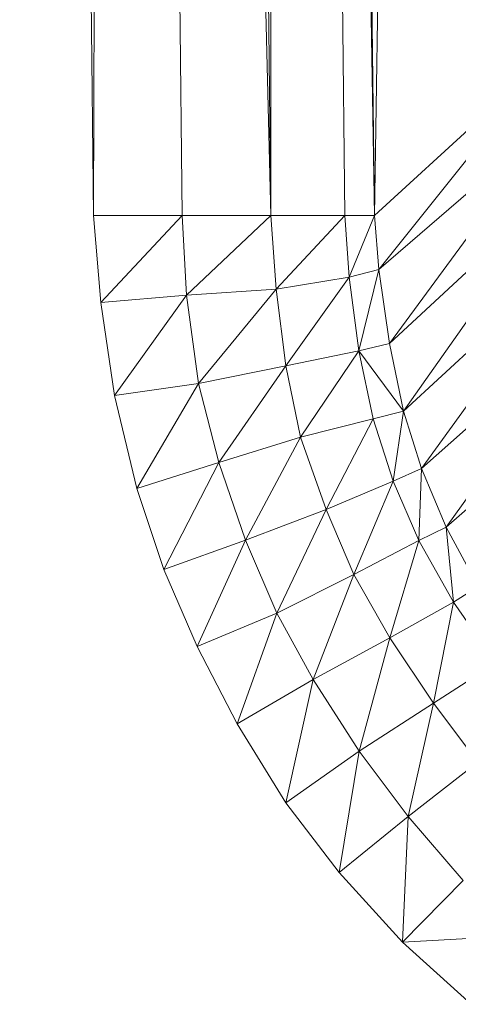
# Model space of a CAD drawing. Header units: metres. Extents: x 391.1 to 427.5, y 12.7 to 28.4.
# Tile 139 of 245: x 408.1967 to 408.2167, y 23.4203 to 23.4652. Entities that reach past the tile are written whole.
import ezdxf

# ---------------------------------------------------------------- set-up
doc = ezdxf.new("R2010")
doc.units = ezdxf.units.M
doc.layers.add('02_MOBILIARIO', color=7, linetype='Continuous', lineweight=18)

# ---------------------------------------------------------------- blocks, each defined once
blk = doc.blocks.new('Family - Plats de dutxa PS-1-153501-01_ELEC _PS1')
at = {"layer": '02_MOBILIARIO', "color": 253, "true_color": 0xaaaaaa}
for p, q in [((0.064997, 0.4), (0.068368, 0.105562)), ((0.068368, 0.105562), (0.064997, 0.4)), ((0.069042, 0.4), (0.068368, 0.105562)), ((0.068368, 0.105562), (0.069042, 0.4)), ((0.069042, 0.4), (0.072413, 0.105562)), ((0.076458, 0.105562), (0.069042, 0.4)), ((0.072413, 0.105562), (0.069042, 0.4)), ((0.069042, 0.4), (0.076458, 0.105562)), ((0.073087, 0.4), (0.076458, 0.105562)), ((0.076458, 0.105562), (0.073087, 0.4)), ((0.076458, 0.4), (0.079828, 0.105562)), ((0.076458, 0.4), (0.076458, 0.105562)), ((0.076458, 0.105562), (0.076458, 0.4)), ((0.081177, 0.105562), (0.076458, 0.4)), ((0.079828, 0.105562), (0.076458, 0.4)), ((0.076458, 0.4), (0.081177, 0.105562)), ((0.077806, 0.4), (0.081177, 0.105562)), ((0.081177, 0.105562), (0.077806, 0.4)), ((0.085896, 0.4), (0.081177, 0.105562)), ((0.081177, 0.105562), (0.085896, 0.4)), ((0.081177, 0.105562), (0.089267, 0.112978)), ((0.089267, 0.112978), (0.081177, 0.105562)), ((0.089267, 0.112978), (0.081379, 0.10309)), ((0.081379, 0.10309), (0.089267, 0.112978)), ((0.089504, 0.110131), (0.081379, 0.10309)), ((0.081379, 0.10309), (0.089504, 0.110131)), ((0.089504, 0.110131), (0.081865, 0.099724)), ((0.081865, 0.099724), (0.089504, 0.110131)), ((0.089954, 0.107239), (0.081865, 0.099724)), ((0.081865, 0.099724), (0.089954, 0.107239)), ((0.089954, 0.107239), (0.08251, 0.096631)), ((0.08251, 0.096631), (0.089954, 0.107239)), ((0.068368, 0.105562), (0.068703, 0.101589)), ((0.072413, 0.105562), (0.068368, 0.105562)), ((0.068703, 0.101589), (0.068368, 0.105562)), ((0.068368, 0.105562), (0.072413, 0.105562)), ((0.072413, 0.105562), (0.068703, 0.101589)), ((0.068703, 0.101589), (0.072413, 0.105562)), ((0.072413, 0.105562), (0.076458, 0.105562)), ((0.072413, 0.105562), (0.072599, 0.101931)), ((0.072599, 0.101931), (0.072413, 0.105562)), ((0.072413, 0.105562), (0.076458, 0.105562)), ((0.076458, 0.105562), (0.072599, 0.101931)), ((0.072599, 0.101931), (0.076458, 0.105562)), ((0.079828, 0.105562), (0.076458, 0.105562)), ((0.076699, 0.102205), (0.076458, 0.105562)), ((0.076458, 0.105562), (0.079828, 0.105562)), ((0.076458, 0.105562), (0.076699, 0.102205)), ((0.079828, 0.105562), (0.076699, 0.102205)), ((0.076699, 0.102205), (0.079828, 0.105562)), ((0.079828, 0.105562), (0.081177, 0.105562)), ((0.079828, 0.105562), (0.080021, 0.10275)), ((0.080021, 0.10275), (0.079828, 0.105562)), ((0.079828, 0.105562), (0.081177, 0.105562)), ((0.081177, 0.105562), (0.080021, 0.10275)), ((0.080021, 0.10275), (0.081177, 0.105562)), ((0.081177, 0.105562), (0.081379, 0.10309)), ((0.081379, 0.10309), (0.081177, 0.105562)), ((0.090705, 0.104233), (0.08251, 0.096631)), ((0.08251, 0.096631), (0.090705, 0.104233)), ((0.090705, 0.104233), (0.083325, 0.094013)), ((0.083325, 0.094013), (0.090705, 0.104233)), ((0.080021, 0.10275), (0.081379, 0.10309)), ((0.081379, 0.10309), (0.080021, 0.10275)), ((0.081379, 0.10309), (0.080472, 0.099384)), ((0.080472, 0.099384), (0.081379, 0.10309)), ((0.081379, 0.10309), (0.081865, 0.099724)), ((0.081865, 0.099724), (0.081379, 0.10309)), ((0.076699, 0.102205), (0.080021, 0.10275)), ((0.080021, 0.10275), (0.076699, 0.102205)), ((0.080021, 0.10275), (0.077134, 0.098704)), ((0.077134, 0.098704), (0.080021, 0.10275)), ((0.080472, 0.099384), (0.080021, 0.10275)), ((0.080021, 0.10275), (0.080472, 0.099384)), ((0.072599, 0.101931), (0.076699, 0.102205)), ((0.076699, 0.102205), (0.072599, 0.101931)), ((0.076699, 0.102205), (0.073146, 0.097895)), ((0.073146, 0.097895), (0.076699, 0.102205)), ((0.076699, 0.102205), (0.077134, 0.098704)), ((0.077134, 0.098704), (0.076699, 0.102205)), ((0.068703, 0.101589), (0.072599, 0.101931)), ((0.072599, 0.101931), (0.068703, 0.101589)), ((0.068703, 0.101589), (0.069318, 0.097347)), ((0.069318, 0.097347), (0.068703, 0.101589)), ((0.072599, 0.101931), (0.069318, 0.097347)), ((0.069318, 0.097347), (0.072599, 0.101931)), ((0.073146, 0.097895), (0.072599, 0.101931)), ((0.072599, 0.101931), (0.073146, 0.097895)), ((0.091568, 0.101341), (0.083325, 0.094013)), ((0.083325, 0.094013), (0.091568, 0.101341)), ((0.091568, 0.101341), (0.084454, 0.091347)), ((0.084454, 0.091347), (0.091568, 0.101341)), ((0.081865, 0.099724), (0.080472, 0.099384)), ((0.081865, 0.099724), (0.080472, 0.099384)), ((0.081865, 0.099724), (0.08251, 0.096631)), ((0.08251, 0.096631), (0.081865, 0.099724)), ((0.080472, 0.099384), (0.077134, 0.098704)), ((0.077134, 0.098704), (0.080472, 0.099384)), ((0.080472, 0.099384), (0.077806, 0.09545)), ((0.077806, 0.09545), (0.080472, 0.099384)), ((0.080472, 0.099384), (0.081118, 0.096291)), ((0.081118, 0.096291), (0.080472, 0.099384)), ((0.080472, 0.099384), (0.08251, 0.096631)), ((0.08251, 0.096631), (0.080472, 0.099384)), ((0.077134, 0.098704), (0.073146, 0.097895)), ((0.073146, 0.097895), (0.077134, 0.098704)), ((0.077134, 0.098704), (0.074078, 0.094285)), ((0.074078, 0.094285), (0.077134, 0.098704)), ((0.077806, 0.09545), (0.077134, 0.098704)), ((0.077134, 0.098704), (0.077806, 0.09545)), ((0.092731, 0.098636), (0.084454, 0.091347)), ((0.084454, 0.091347), (0.092731, 0.098636)), ((0.073146, 0.097895), (0.069318, 0.097347)), ((0.069318, 0.097347), (0.073146, 0.097895)), ((0.073146, 0.097895), (0.070343, 0.093106)), ((0.070343, 0.093106), (0.073146, 0.097895)), ((0.073146, 0.097895), (0.074078, 0.094285)), ((0.074078, 0.094285), (0.073146, 0.097895)), ((0.069318, 0.097347), (0.070343, 0.093106)), ((0.070343, 0.093106), (0.069318, 0.097347)), ((0.081118, 0.096291), (0.08251, 0.096631)), ((0.081118, 0.096291), (0.08251, 0.096631)), ((0.08251, 0.096631), (0.082035, 0.093435)), ((0.082035, 0.093435), (0.08251, 0.096631)), ((0.08251, 0.096631), (0.083325, 0.094013)), ((0.083325, 0.094013), (0.08251, 0.096631)), ((0.081118, 0.096291), (0.077806, 0.09545)), ((0.077806, 0.09545), (0.081118, 0.096291)), ((0.081118, 0.096291), (0.078968, 0.092144)), ((0.078968, 0.092144), (0.081118, 0.096291)), ((0.081118, 0.096291), (0.082035, 0.093435)), ((0.082035, 0.093435), (0.081118, 0.096291)), ((0.074078, 0.094285), (0.077806, 0.09545)), ((0.077806, 0.09545), (0.074078, 0.094285)), ((0.077806, 0.09545), (0.0753, 0.09075)), ((0.0753, 0.09075), (0.077806, 0.09545)), ((0.078968, 0.092144), (0.077806, 0.09545)), ((0.077806, 0.09545), (0.078968, 0.092144)), ((0.074078, 0.094285), (0.070343, 0.093106)), ((0.070343, 0.093106), (0.074078, 0.094285)), ((0.074078, 0.094285), (0.071574, 0.089412)), ((0.071574, 0.089412), (0.074078, 0.094285)), ((0.0753, 0.09075), (0.074078, 0.094285)), ((0.074078, 0.094285), (0.0753, 0.09075)), ((0.083325, 0.094013), (0.082035, 0.093435)), ((0.082035, 0.093435), (0.083325, 0.094013)), ((0.083325, 0.094013), (0.083199, 0.090731)), ((0.083199, 0.090731), (0.083325, 0.094013)), ((0.083325, 0.094013), (0.084454, 0.091347)), ((0.084454, 0.091347), (0.083325, 0.094013)), ((0.082035, 0.093435), (0.078968, 0.092144)), ((0.078968, 0.092144), (0.082035, 0.093435)), ((0.082035, 0.093435), (0.080239, 0.089187)), ((0.080239, 0.089187), (0.082035, 0.093435)), ((0.082035, 0.093435), (0.083199, 0.090731)), ((0.083199, 0.090731), (0.082035, 0.093435)), ((0.070343, 0.093106), (0.071574, 0.089412)), ((0.071574, 0.089412), (0.070343, 0.093106)), ((0.078968, 0.092144), (0.0753, 0.09075)), ((0.0753, 0.09075), (0.078968, 0.092144)), ((0.078968, 0.092144), (0.076727, 0.087419)), ((0.076727, 0.087419), (0.078968, 0.092144)), ((0.080239, 0.089187), (0.078968, 0.092144)), ((0.078968, 0.092144), (0.080239, 0.089187)), ((0.083199, 0.090731), (0.084454, 0.091347)), ((0.084454, 0.091347), (0.083199, 0.090731)), ((0.084454, 0.091347), (0.085903, 0.088638)), ((0.084454, 0.091347), (0.084782, 0.087922)), ((0.084782, 0.087922), (0.084454, 0.091347)), ((0.085903, 0.088638), (0.084454, 0.091347)), ((0.0753, 0.09075), (0.071574, 0.089412)), ((0.071574, 0.089412), (0.0753, 0.09075)), ((0.0753, 0.09075), (0.073086, 0.085899)), ((0.073086, 0.085899), (0.0753, 0.09075)), ((0.076727, 0.087419), (0.0753, 0.09075)), ((0.0753, 0.09075), (0.076727, 0.087419)), ((0.083199, 0.090731), (0.080239, 0.089187)), ((0.080239, 0.089187), (0.083199, 0.090731)), ((0.083199, 0.090731), (0.081883, 0.086297)), ((0.081883, 0.086297), (0.083199, 0.090731)), ((0.084782, 0.087922), (0.083199, 0.090731)), ((0.083199, 0.090731), (0.084782, 0.087922)), ((0.071574, 0.089412), (0.073086, 0.085899)), ((0.073086, 0.085899), (0.071574, 0.089412)), ((0.076727, 0.087419), (0.080239, 0.089187)), ((0.080239, 0.089187), (0.076727, 0.087419)), ((0.080239, 0.089187), (0.07838, 0.08439)), ((0.07838, 0.08439), (0.080239, 0.089187)), ((0.081883, 0.086297), (0.080239, 0.089187)), ((0.080239, 0.089187), (0.081883, 0.086297)), ((0.085903, 0.088638), (0.084782, 0.087922)), ((0.084782, 0.087922), (0.085903, 0.088638)), ((0.081883, 0.086297), (0.084782, 0.087922)), ((0.084782, 0.087922), (0.081883, 0.086297)), ((0.084782, 0.087922), (0.083873, 0.083315)), ((0.083873, 0.083315), (0.084782, 0.087922)), ((0.084782, 0.087922), (0.086705, 0.08513)), ((0.086705, 0.08513), (0.084782, 0.087922)), ((0.073086, 0.085899), (0.076727, 0.087419)), ((0.076727, 0.087419), (0.073086, 0.085899)), ((0.076727, 0.087419), (0.074923, 0.082365)), ((0.074923, 0.082365), (0.076727, 0.087419)), ((0.076727, 0.087419), (0.07838, 0.08439)), ((0.07838, 0.08439), (0.076727, 0.087419)), ((0.07838, 0.08439), (0.081883, 0.086297)), ((0.081883, 0.086297), (0.07838, 0.08439)), ((0.081883, 0.086297), (0.080487, 0.081123)), ((0.080487, 0.081123), (0.081883, 0.086297)), ((0.083873, 0.083315), (0.081883, 0.086297)), ((0.081883, 0.086297), (0.083873, 0.083315)), ((0.073086, 0.085899), (0.074923, 0.082365)), ((0.074923, 0.082365), (0.073086, 0.085899)), ((0.086705, 0.08513), (0.083873, 0.083315)), ((0.083873, 0.083315), (0.086705, 0.08513)), ((0.07838, 0.08439), (0.074923, 0.082365)), ((0.074923, 0.082365), (0.07838, 0.08439)), ((0.07838, 0.08439), (0.077141, 0.078765)), ((0.077141, 0.078765), (0.07838, 0.08439)), ((0.07838, 0.08439), (0.080487, 0.081123)), ((0.080487, 0.081123), (0.07838, 0.08439)), ((0.080487, 0.081123), (0.083873, 0.083315)), ((0.083873, 0.083315), (0.080487, 0.081123)), ((0.083873, 0.083315), (0.082717, 0.078146)), ((0.082717, 0.078146), (0.083873, 0.083315)), ((0.083873, 0.083315), (0.085896, 0.080618)), ((0.085896, 0.080618), (0.083873, 0.083315)), ((0.074923, 0.082365), (0.077141, 0.078765)), ((0.077141, 0.078765), (0.074923, 0.082365)), ((0.080487, 0.081123), (0.077141, 0.078765)), ((0.077141, 0.078765), (0.080487, 0.081123)), ((0.080487, 0.081123), (0.07957, 0.075593)), ((0.07957, 0.075593), (0.080487, 0.081123)), ((0.082717, 0.078146), (0.080487, 0.081123)), ((0.080487, 0.081123), (0.082717, 0.078146)), ((0.085896, 0.080618), (0.082717, 0.078146)), ((0.082717, 0.078146), (0.085896, 0.080618)), ((0.077141, 0.078765), (0.07957, 0.075593)), ((0.07957, 0.075593), (0.077141, 0.078765)), ((0.07957, 0.075593), (0.082717, 0.078146)), ((0.082717, 0.078146), (0.07957, 0.075593)), ((0.082717, 0.078146), (0.082461, 0.072414)), ((0.082461, 0.072414), (0.082717, 0.078146)), ((0.085222, 0.075225), (0.082717, 0.078146)), ((0.082717, 0.078146), (0.085222, 0.075225)), ((0.07957, 0.075593), (0.082461, 0.072414)), ((0.082461, 0.072414), (0.07957, 0.075593)), ((0.082461, 0.072414), (0.085222, 0.075225)), ((0.085222, 0.075225), (0.082461, 0.072414)), ((0.082461, 0.072414), (0.088143, 0.072721)), ((0.088143, 0.072721), (0.082461, 0.072414)), ((0.082461, 0.072414), (0.085589, 0.069573)), ((0.085589, 0.069573), (0.082461, 0.072414))]:
    blk.add_line(p, q, dxfattribs=at)
blk = doc.blocks.new('LONDR55-XX_ZZ-ARQ-CAA-M3D-Londres55_ifc-1-01_ELEC _PS1')
at = {"layer": '02_MOBILIARIO', "color": 253, "lineweight": 18, "true_color": 0xaaaaaa}
blk.add_blockref('Family - Plats de dutxa PS-1-153501-01_ELEC _PS1', (408.131716, 23.350737), dxfattribs=at)

msp = doc.modelspace()

# ---------------------------------------------------------------- block references
at = {"lineweight": 5}
msp.add_blockref('LONDR55-XX_ZZ-ARQ-CAA-M3D-Londres55_ifc-1-01_ELEC _PS1', (0, 0), dxfattribs=at)

doc.saveas('drawing.dxf')
